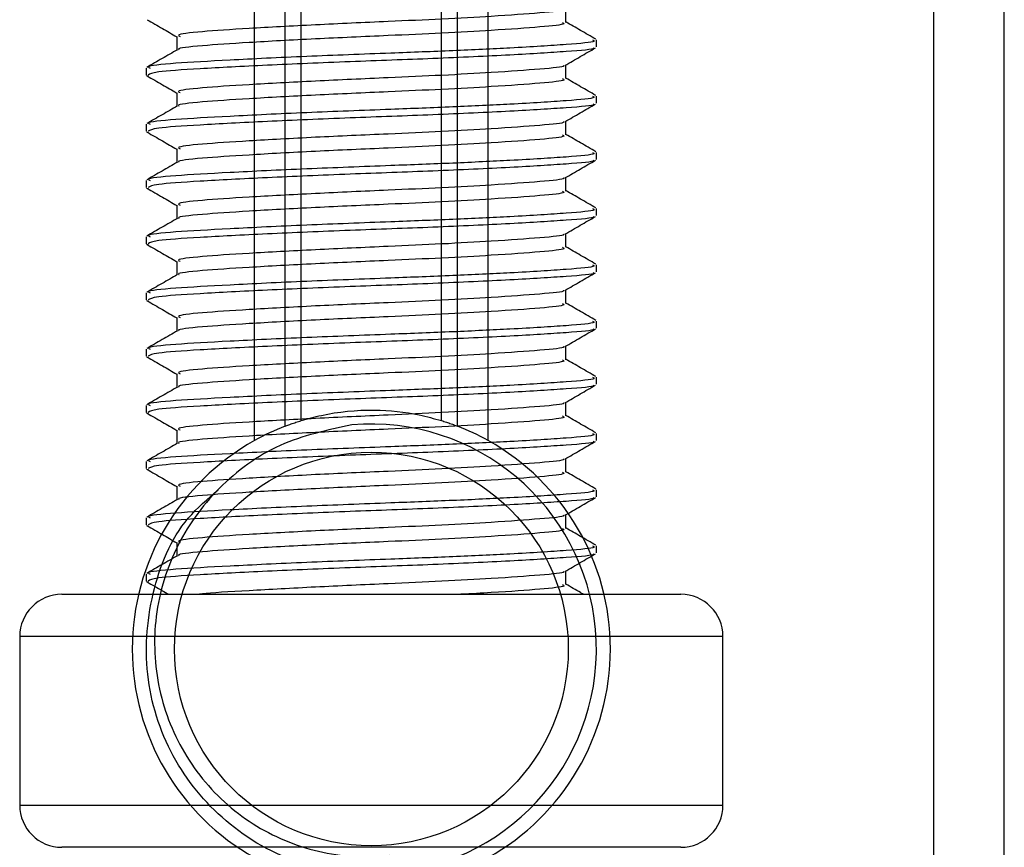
# Model space of a CAD drawing. Header units: millimetres. Extents: x 0 to 420, y 0 to 300.
# Tile 18 of 73: x 169.52 to 175, y 146.98 to 151.6. Entities that reach past the tile are written whole.
import ezdxf

# ---------------------------------------------------------------- set-up
doc = ezdxf.new("R2010")
doc.units = ezdxf.units.MM

msp = doc.modelspace()

# ---------------------------------------------------------------- linework, layer by layer
at = {"color": 7, "linetype": 'Continuous', "lineweight": 25}
for p, q in [((170.8299, 149.2512), (170.8299, 155.1371)), ((170.9997, 149.331), (170.9997, 155.1371)), ((171.0896, 149.3622), (171.0896, 155.1371)), ((171.8702, 149.3622), (171.8702, 155.1371)), ((171.9601, 149.331), (171.9601, 155.1371)), ((172.1298, 149.2512), (172.1298, 155.1371)), ((174.6122, 142.2946), (174.6122, 155.1371)), ((175.0038, 142.2946), (175.0038, 155.1371)), ((172.5633, 151.5806), (172.5633, 151.657)), ((170.3965, 151.5023), (170.3965, 151.4263)), ((172.7328, 151.4437), (172.7328, 151.4829)), ((170.227, 151.3264), (170.227, 151.2871)), ((172.5633, 151.2674), (172.5633, 151.3438)), ((170.2287, 151.2843), (170.2393, 151.2826)), ((170.3965, 151.1891), (170.3965, 151.1131)), ((172.7328, 151.1305), (172.7328, 151.1697)), ((172.5633, 150.9542), (172.5633, 151.0305)), ((170.227, 151.0131), (170.227, 150.9738)), ((170.2287, 150.9711), (170.2393, 150.9693)), ((170.3965, 150.8759), (170.3965, 150.7998)), ((172.7328, 150.8173), (172.7328, 150.8564)), ((170.227, 150.6999), (170.227, 150.6606)), ((172.5633, 150.641), (172.5633, 150.7173)), ((170.2287, 150.6579), (170.2393, 150.6561)), ((170.3965, 150.5626), (170.3965, 150.4866)), ((172.7328, 150.504), (172.7328, 150.5432)), ((170.227, 150.3867), (170.227, 150.3474)), ((172.5633, 150.3277), (172.5633, 150.4041)), ((170.2287, 150.3446), (170.2393, 150.3429)), ((170.3965, 150.2494), (170.3965, 150.1734)), ((172.7328, 150.1908), (172.7328, 150.23)), ((172.5633, 150.0145), (172.5633, 150.0908)), ((170.227, 150.0734), (170.227, 150.0341)), ((170.2287, 150.0314), (170.2393, 150.0296)), ((170.3965, 149.9362), (170.3965, 149.8601)), ((172.7328, 149.8776), (172.7328, 149.9167)), ((170.227, 149.7602), (170.227, 149.7209)), ((172.5633, 149.7013), (172.5633, 149.7776)), ((170.2287, 149.7182), (170.2393, 149.7164)), ((170.3965, 149.6229), (170.3965, 149.5469)), ((172.7328, 149.5643), (172.7328, 149.6035)), ((170.227, 149.447), (170.227, 149.4077)), ((172.5633, 149.388), (172.5633, 149.4644)), ((170.2287, 149.4049), (170.2393, 149.4032)), ((170.3965, 149.3097), (170.3965, 149.2337)), ((172.7328, 149.2511), (172.7328, 149.2903)), ((170.227, 149.1337), (170.227, 149.0944)), ((172.5633, 149.0748), (172.5633, 149.1511)), ((170.2287, 149.0917), (170.2393, 149.09)), ((170.3965, 148.9965), (170.3965, 148.9204)), ((172.7328, 148.9379), (172.7328, 148.977)), ((172.5633, 148.7616), (172.5633, 148.8379)), ((170.227, 148.8205), (170.227, 148.7812)), ((170.2287, 148.7785), (170.2393, 148.7767)), ((170.3965, 148.6832), (170.3965, 148.6072)), ((172.7328, 148.6246), (172.7328, 148.6638)), ((170.227, 148.5073), (170.227, 148.468)), ((172.5633, 148.4483), (172.5633, 148.5247)), ((170.2287, 148.4652), (170.2393, 148.4635)), ((169.7571, 148.3942), (173.2027, 148.3942)), ((169.5222, 148.1593), (169.5222, 147.2196)), ((173.4376, 148.1593), (169.5222, 148.1593)), ((173.4376, 147.2196), (173.4376, 148.1593)), ((169.5222, 147.2196), (173.4376, 147.2196)), ((169.7636, 146.9847), (169.7571, 146.9847)), ((173.2027, 146.9847), (169.7636, 146.9847))]:
    msp.add_line(p, q, dxfattribs=at)
msp.add_circle((171.4799, 148.0894), 1.0963, dxfattribs=at)
for centre, radius, start, end in [((171.4799, 148.0894), 7.8308, 310.04684, 63.25632), ((171.4799, 148.0894), 7.4271, 308.04707, 61.67591), ((171.4799, 148.0894), 1.3312, 111.1434, 119.2247), ((171.4799, 148.0894), 1.2529, 274.9742, 94.9742), ((171.4799, 148.0894), 1.3312, 60.7753, 68.8566), ((171.4799, 148.0894), 1.3312, 119.2247, 240.7753), ((171.4799, 148.0894), 1.3312, 299.2247, 60.7753), ((169.7571, 148.1593), 0.2349, 90, 180), ((173.2027, 148.1593), 0.2349, 0, 90), ((169.7571, 147.2196), 0.2349, 180, 270), ((173.2027, 147.2196), 0.2349, 270, 0)]:
    msp.add_arc(centre, radius, start, end, dxfattribs=at)
for points, knots in [([(172.5484, 151.6539), (172.5496, 151.653), (172.5592, 151.6456), (172.4285, 151.6337), (172.1865, 151.6158), (171.8801, 151.5988), (171.5423, 151.5838), (171.1585, 151.567), (170.7857, 151.5463), (170.5214, 151.5291), (170.391, 151.5137), (170.41, 151.5048), (170.415, 151.5024)], [0, 0, 0, 0, 0.017009, 0.139543, 0.265156, 0.361718, 0.455008, 0.578979, 0.706402, 0.828904, 0.954563, 1, 1, 1, 1]), ([(170.2318, 151.5958), (170.2601, 151.5794), (170.3151, 151.5476), (170.37, 151.5158), (170.3965, 151.5004)], [0, 0, 0, 0, 0.516356, 1, 1, 1, 1]), ([(172.544, 151.5807), (172.5488, 151.5781), (172.5657, 151.5689), (172.432, 151.5553), (172.1858, 151.5375), (171.8803, 151.5205), (171.5422, 151.5055), (171.1588, 151.4887), (170.7848, 151.468), (170.5243, 151.4508), (170.3962, 151.4369), (170.4084, 151.4294), (170.4098, 151.4285)], [0, 0, 0, 0, 0.049091, 0.171096, 0.296168, 0.392313, 0.485201, 0.608637, 0.73551, 0.857483, 0.9826, 1, 1, 1, 1]), ([(172.7297, 151.4865), (172.7014, 151.5029), (172.6459, 151.5351), (172.5904, 151.5672), (172.5633, 151.5829)], [0, 0, 0, 0, 0.51126, 1, 1, 1, 1]), ([(172.7104, 151.4829), (172.7161, 151.4802), (172.7358, 151.471), (172.5811, 151.4574), (172.2963, 151.4396), (171.9429, 151.4226), (171.552, 151.4077), (171.1083, 151.3908), (170.677, 151.3701), (170.3715, 151.3529), (170.2208, 151.3376), (170.2425, 151.3287), (170.2482, 151.3264)], [0, 0, 0, 0, 0.048267, 0.166987, 0.288688, 0.38224, 0.472626, 0.592737, 0.716189, 0.834877, 0.956623, 1, 1, 1, 1]), ([(170.4002, 151.4284), (170.3719, 151.412), (170.3151, 151.3792), (170.2584, 151.3463), (170.23, 151.3299)], [0, 0, 0, 0, 0.499899, 1, 1, 1, 1]), ([(172.715, 151.4392), (172.7168, 151.4381), (172.729, 151.4305), (172.5776, 151.4183), (172.2723, 151.3988), (171.836, 151.3786), (171.3534, 151.3616), (170.8867, 151.3415), (170.5105, 151.322), (170.2664, 151.3055), (170.2471, 151.293), (170.2379, 151.2871)], [0, 0, 0, 0, 0.020946, 0.143106, 0.268332, 0.394812, 0.516438, 0.642835, 0.768197, 0.890263, 1, 1, 1, 1]), ([(172.5579, 151.3407), (172.5863, 151.3571), (172.6429, 151.3899), (172.6996, 151.4227), (172.728, 151.4392)], [0, 0, 0, 0, 0.4999098, 1, 1, 1, 1]), ([(172.5484, 151.3407), (172.5496, 151.3398), (172.5592, 151.3324), (172.4285, 151.3204), (172.1865, 151.3025), (171.8801, 151.2856), (171.5423, 151.2706), (171.1585, 151.2537), (170.7857, 151.2331), (170.5214, 151.2158), (170.391, 151.2005), (170.41, 151.1916), (170.415, 151.1892)], [0, 0, 0, 0, 0.0170089, 0.1395429, 0.2651564, 0.3617182, 0.4550083, 0.5789794, 0.7064021, 0.8289037, 0.9545634, 1, 1, 1, 1]), ([(170.2318, 151.2825), (170.2601, 151.2661), (170.3151, 151.2343), (170.37, 151.2025), (170.3965, 151.1871)], [0, 0, 0, 0, 0.516356, 1, 1, 1, 1]), ([(172.544, 151.2675), (172.5488, 151.2648), (172.5657, 151.2557), (172.432, 151.2421), (172.1858, 151.2242), (171.8803, 151.2073), (171.5422, 151.1923), (171.1588, 151.1754), (170.7848, 151.1548), (170.5243, 151.1375), (170.3962, 151.1236), (170.4084, 151.1162), (170.4098, 151.1153)], [0, 0, 0, 0, 0.049091, 0.171096, 0.296168, 0.392313, 0.485201, 0.608637, 0.73551, 0.857483, 0.9826, 1, 1, 1, 1]), ([(172.7297, 151.1733), (172.7014, 151.1897), (172.6459, 151.2218), (172.5904, 151.254), (172.5633, 151.2697)], [0, 0, 0, 0, 0.51126, 1, 1, 1, 1]), ([(172.7104, 151.1697), (172.7161, 151.167), (172.7358, 151.1578), (172.5811, 151.1442), (172.2963, 151.1263), (171.9429, 151.1094), (171.552, 151.0944), (171.1083, 151.0776), (170.677, 151.0569), (170.3715, 151.0396), (170.2208, 151.0243), (170.2425, 151.0155), (170.2482, 151.0131)], [0, 0, 0, 0, 0.048267, 0.166987, 0.288688, 0.38224, 0.472626, 0.592737, 0.716189, 0.834877, 0.956623, 1, 1, 1, 1]), ([(170.4002, 151.1152), (170.3719, 151.0988), (170.3151, 151.0659), (170.2584, 151.0331), (170.23, 151.0167)], [0, 0, 0, 0, 0.499899, 1, 1, 1, 1]), ([(172.715, 151.126), (172.7168, 151.1248), (172.729, 151.1172), (172.5776, 151.1051), (172.2723, 151.0856), (171.836, 151.0654), (171.3534, 151.0484), (170.8867, 151.0282), (170.5105, 151.0088), (170.2664, 150.9922), (170.2471, 150.9797), (170.2379, 150.9738)], [0, 0, 0, 0, 0.020946, 0.143106, 0.268332, 0.394812, 0.516438, 0.642835, 0.768197, 0.890263, 1, 1, 1, 1]), ([(172.5579, 151.0274), (172.5863, 151.0438), (172.6429, 151.0767), (172.6996, 151.1095), (172.728, 151.1259)], [0, 0, 0, 0, 0.49991, 1, 1, 1, 1]), ([(172.5484, 151.0274), (172.5496, 151.0265), (172.5592, 151.0192), (172.4285, 151.0072), (172.1865, 150.9893), (171.8801, 150.9724), (171.5423, 150.9574), (171.1585, 150.9405), (170.7857, 150.9199), (170.5214, 150.9026), (170.391, 150.8873), (170.41, 150.8783), (170.415, 150.876)], [0, 0, 0, 0, 0.0170089, 0.1395429, 0.2651564, 0.3617182, 0.4550083, 0.5789794, 0.7064021, 0.8289037, 0.9545634, 1, 1, 1, 1]), ([(170.2318, 150.9693), (170.2601, 150.9529), (170.3151, 150.9211), (170.37, 150.8893), (170.3965, 150.8739)], [0, 0, 0, 0, 0.516356, 1, 1, 1, 1]), ([(172.544, 150.9542), (172.5488, 150.9516), (172.5657, 150.9424), (172.432, 150.9288), (172.1858, 150.911), (171.8803, 150.894), (171.5422, 150.8791), (171.1588, 150.8622), (170.7848, 150.8415), (170.5243, 150.8243), (170.3962, 150.8104), (170.4084, 150.803), (170.4098, 150.802)], [0, 0, 0, 0, 0.0490909, 0.1710963, 0.2961678, 0.392313, 0.4852006, 0.6086368, 0.7355098, 0.8574829, 0.9826005, 1, 1, 1, 1]), ([(172.7297, 150.86), (172.7014, 150.8765), (172.6459, 150.9086), (172.5904, 150.9407), (172.5633, 150.9564)], [0, 0, 0, 0, 0.51126, 1, 1, 1, 1]), ([(172.7104, 150.8564), (172.7161, 150.8538), (172.7358, 150.8446), (172.5811, 150.8309), (172.2963, 150.8131), (171.9429, 150.7962), (171.552, 150.7812), (171.1083, 150.7643), (170.677, 150.7437), (170.3715, 150.7264), (170.2208, 150.7111), (170.2425, 150.7022), (170.2482, 150.6999)], [0, 0, 0, 0, 0.048267, 0.166987, 0.288688, 0.38224, 0.472626, 0.592737, 0.716189, 0.834877, 0.956623, 1, 1, 1, 1]), ([(170.4002, 150.802), (170.3719, 150.7855), (170.3151, 150.7527), (170.2584, 150.7198), (170.23, 150.7034)], [0, 0, 0, 0, 0.4998987, 1, 1, 1, 1]), ([(172.715, 150.8127), (172.7168, 150.8116), (172.729, 150.804), (172.5776, 150.7918), (172.2723, 150.7724), (171.836, 150.7522), (171.3534, 150.7352), (170.8867, 150.715), (170.5105, 150.6956), (170.2664, 150.679), (170.2471, 150.6665), (170.2379, 150.6606)], [0, 0, 0, 0, 0.020946, 0.143106, 0.268332, 0.394812, 0.516438, 0.642835, 0.768197, 0.890263, 1, 1, 1, 1]), ([(172.5579, 150.7142), (172.5863, 150.7306), (172.6429, 150.7635), (172.6996, 150.7963), (172.728, 150.8127)], [0, 0, 0, 0, 0.49991, 1, 1, 1, 1]), ([(172.5484, 150.7142), (172.5496, 150.7133), (172.5592, 150.7059), (172.4285, 150.694), (172.1865, 150.6761), (171.8801, 150.6591), (171.5423, 150.6441), (171.1585, 150.6273), (170.7857, 150.6066), (170.5214, 150.5894), (170.391, 150.574), (170.41, 150.5651), (170.415, 150.5627)], [0, 0, 0, 0, 0.017009, 0.139543, 0.265156, 0.361718, 0.455008, 0.578979, 0.706402, 0.828904, 0.954563, 1, 1, 1, 1]), ([(170.2318, 150.6561), (170.2601, 150.6397), (170.3151, 150.6079), (170.37, 150.5761), (170.3965, 150.5607)], [0, 0, 0, 0, 0.516356, 1, 1, 1, 1]), ([(172.544, 150.641), (172.5488, 150.6384), (172.5657, 150.6292), (172.432, 150.6156), (172.1858, 150.5978), (171.8803, 150.5808), (171.5422, 150.5658), (171.1588, 150.549), (170.7848, 150.5283), (170.5243, 150.5111), (170.3962, 150.4972), (170.4084, 150.4897), (170.4098, 150.4888)], [0, 0, 0, 0, 0.049091, 0.171096, 0.296168, 0.392313, 0.485201, 0.608637, 0.73551, 0.857483, 0.9826, 1, 1, 1, 1]), ([(172.7297, 150.5468), (172.7014, 150.5632), (172.6459, 150.5954), (172.5904, 150.6275), (172.5633, 150.6432)], [0, 0, 0, 0, 0.5112595, 1, 1, 1, 1]), ([(172.7104, 150.5432), (172.7161, 150.5405), (172.7358, 150.5313), (172.5811, 150.5177), (172.2963, 150.4999), (171.9429, 150.4829), (171.552, 150.468), (171.1083, 150.4511), (170.677, 150.4304), (170.3715, 150.4132), (170.2208, 150.3979), (170.2425, 150.389), (170.2482, 150.3867)], [0, 0, 0, 0, 0.048267, 0.166987, 0.288688, 0.38224, 0.472626, 0.592737, 0.716189, 0.834877, 0.956623, 1, 1, 1, 1]), ([(170.4002, 150.4887), (170.3719, 150.4723), (170.3151, 150.4395), (170.2584, 150.4066), (170.23, 150.3902)], [0, 0, 0, 0, 0.499899, 1, 1, 1, 1]), ([(172.715, 150.4995), (172.7168, 150.4984), (172.729, 150.4908), (172.5776, 150.4786), (172.2723, 150.4591), (171.836, 150.4389), (171.3534, 150.4219), (170.8867, 150.4018), (170.5105, 150.3823), (170.2664, 150.3658), (170.2471, 150.3533), (170.2379, 150.3474)], [0, 0, 0, 0, 0.020946, 0.143106, 0.268332, 0.394812, 0.516438, 0.642835, 0.768197, 0.890263, 1, 1, 1, 1]), ([(172.5579, 150.401), (172.5863, 150.4174), (172.6429, 150.4502), (172.6996, 150.483), (172.728, 150.4995)], [0, 0, 0, 0, 0.4999098, 1, 1, 1, 1]), ([(172.5484, 150.401), (172.5496, 150.4001), (172.5592, 150.3927), (172.4285, 150.3807), (172.1865, 150.3628), (171.8801, 150.3459), (171.5423, 150.3309), (171.1585, 150.314), (170.7857, 150.2934), (170.5214, 150.2761), (170.391, 150.2608), (170.41, 150.2519), (170.415, 150.2495)], [0, 0, 0, 0, 0.017009, 0.139543, 0.265156, 0.361718, 0.455008, 0.578979, 0.706402, 0.828904, 0.954563, 1, 1, 1, 1]), ([(170.2318, 150.3428), (170.2601, 150.3264), (170.3151, 150.2946), (170.37, 150.2628), (170.3965, 150.2475)], [0, 0, 0, 0, 0.516356, 1, 1, 1, 1]), ([(172.544, 150.3278), (172.5488, 150.3251), (172.5657, 150.316), (172.432, 150.3024), (172.1858, 150.2845), (171.8803, 150.2676), (171.5422, 150.2526), (171.1588, 150.2357), (170.7848, 150.2151), (170.5243, 150.1978), (170.3962, 150.1839), (170.4084, 150.1765), (170.4098, 150.1756)], [0, 0, 0, 0, 0.049091, 0.171096, 0.296168, 0.392313, 0.485201, 0.608637, 0.73551, 0.857483, 0.9826, 1, 1, 1, 1]), ([(172.7297, 150.2336), (172.7014, 150.25), (172.6459, 150.2821), (172.5904, 150.3143), (172.5633, 150.33)], [0, 0, 0, 0, 0.5112595, 1, 1, 1, 1]), ([(172.7104, 150.23), (172.7161, 150.2273), (172.7358, 150.2181), (172.5811, 150.2045), (172.2963, 150.1866), (171.9429, 150.1697), (171.552, 150.1547), (171.1083, 150.1379), (170.677, 150.1172), (170.3715, 150.0999), (170.2208, 150.0846), (170.2425, 150.0758), (170.2482, 150.0734)], [0, 0, 0, 0, 0.048267, 0.166987, 0.288688, 0.38224, 0.472626, 0.592737, 0.716189, 0.834877, 0.956623, 1, 1, 1, 1]), ([(170.4002, 150.1755), (170.3719, 150.1591), (170.3151, 150.1262), (170.2584, 150.0934), (170.23, 150.077)], [0, 0, 0, 0, 0.499899, 1, 1, 1, 1]), ([(172.715, 150.1863), (172.7168, 150.1851), (172.729, 150.1775), (172.5776, 150.1654), (172.2723, 150.1459), (171.836, 150.1257), (171.3534, 150.1087), (170.8867, 150.0885), (170.5105, 150.0691), (170.2664, 150.0525), (170.2471, 150.04), (170.2379, 150.0341)], [0, 0, 0, 0, 0.020946, 0.143106, 0.268332, 0.394812, 0.516438, 0.642835, 0.768197, 0.890263, 1, 1, 1, 1]), ([(172.5579, 150.0877), (172.5863, 150.1041), (172.6429, 150.137), (172.6996, 150.1698), (172.728, 150.1862)], [0, 0, 0, 0, 0.4999098, 1, 1, 1, 1]), ([(172.5484, 150.0877), (172.5496, 150.0868), (172.5592, 150.0795), (172.4285, 150.0675), (172.1865, 150.0496), (171.8801, 150.0327), (171.5423, 150.0177), (171.1585, 150.0008), (170.7857, 149.9802), (170.5214, 149.9629), (170.391, 149.9476), (170.41, 149.9387), (170.415, 149.9363)], [0, 0, 0, 0, 0.017009, 0.139543, 0.265156, 0.361718, 0.455008, 0.578979, 0.706402, 0.828904, 0.954563, 1, 1, 1, 1]), ([(170.2318, 150.0296), (170.2601, 150.0132), (170.3151, 149.9814), (170.37, 149.9496), (170.3965, 149.9342)], [0, 0, 0, 0, 0.516356, 1, 1, 1, 1]), ([(172.544, 150.0145), (172.5488, 150.0119), (172.5657, 150.0027), (172.432, 149.9891), (172.1858, 149.9713), (171.8803, 149.9543), (171.5422, 149.9394), (171.1588, 149.9225), (170.7848, 149.9018), (170.5243, 149.8846), (170.3962, 149.8707), (170.4084, 149.8633), (170.4098, 149.8623)], [0, 0, 0, 0, 0.049091, 0.171096, 0.296168, 0.392313, 0.485201, 0.608637, 0.73551, 0.857483, 0.9826, 1, 1, 1, 1]), ([(172.7297, 149.9203), (172.7014, 149.9368), (172.6459, 149.9689), (172.5904, 150.001), (172.5633, 150.0167)], [0, 0, 0, 0, 0.51126, 1, 1, 1, 1]), ([(172.7104, 149.9167), (172.7161, 149.9141), (172.7358, 149.9049), (172.5811, 149.8912), (172.2963, 149.8734), (171.9429, 149.8565), (171.552, 149.8415), (171.1083, 149.8246), (170.677, 149.804), (170.3715, 149.7867), (170.2208, 149.7714), (170.2425, 149.7625), (170.2482, 149.7602)], [0, 0, 0, 0, 0.048267, 0.166987, 0.288688, 0.38224, 0.472626, 0.592737, 0.716189, 0.834877, 0.956623, 1, 1, 1, 1]), ([(172.715, 149.873), (172.7168, 149.8719), (172.729, 149.8643), (172.5776, 149.8521), (172.2723, 149.8327), (171.836, 149.8125), (171.3534, 149.7955), (170.8867, 149.7753), (170.5105, 149.7559), (170.2664, 149.7393), (170.2471, 149.7268), (170.2379, 149.7209)], [0, 0, 0, 0, 0.020946, 0.1431057, 0.2683321, 0.3948123, 0.5164381, 0.6428345, 0.7681974, 0.8902633, 1, 1, 1, 1]), ([(172.5579, 149.7745), (172.5863, 149.7909), (172.6429, 149.8238), (172.6996, 149.8566), (172.728, 149.873)], [0, 0, 0, 0, 0.49991, 1, 1, 1, 1]), ([(170.4002, 149.8623), (170.3719, 149.8458), (170.3151, 149.813), (170.2584, 149.7802), (170.23, 149.7637)], [0, 0, 0, 0, 0.499899, 1, 1, 1, 1]), ([(172.5484, 149.7745), (172.5496, 149.7736), (172.5592, 149.7662), (172.4285, 149.7543), (172.1865, 149.7364), (171.8801, 149.7194), (171.5423, 149.7044), (171.1585, 149.6876), (170.7857, 149.6669), (170.5214, 149.6497), (170.391, 149.6343), (170.41, 149.6254), (170.415, 149.623)], [0, 0, 0, 0, 0.017009, 0.139543, 0.265156, 0.361718, 0.455008, 0.578979, 0.706402, 0.828904, 0.954563, 1, 1, 1, 1]), ([(170.2318, 149.7164), (170.2601, 149.7), (170.3151, 149.6682), (170.37, 149.6364), (170.3965, 149.621)], [0, 0, 0, 0, 0.516356, 1, 1, 1, 1]), ([(172.7297, 149.6071), (172.7014, 149.6235), (172.6459, 149.6557), (172.5904, 149.6878), (172.5633, 149.7035)], [0, 0, 0, 0, 0.51126, 1, 1, 1, 1]), ([(172.544, 149.7013), (172.5488, 149.6987), (172.5657, 149.6895), (172.432, 149.6759), (172.1858, 149.6581), (171.8803, 149.6411), (171.5422, 149.6261), (171.1588, 149.6093), (170.7848, 149.5886), (170.5243, 149.5714), (170.3962, 149.5575), (170.4084, 149.55), (170.4098, 149.5491)], [0, 0, 0, 0, 0.049091, 0.171096, 0.296168, 0.392313, 0.485201, 0.608637, 0.73551, 0.857483, 0.9826, 1, 1, 1, 1]), ([(172.7104, 149.6035), (172.7161, 149.6008), (172.7358, 149.5916), (172.5811, 149.578), (172.2963, 149.5602), (171.9429, 149.5432), (171.552, 149.5283), (171.1083, 149.5114), (170.677, 149.4907), (170.3715, 149.4735), (170.2208, 149.4582), (170.2425, 149.4493), (170.2482, 149.447)], [0, 0, 0, 0, 0.048267, 0.166987, 0.288688, 0.38224, 0.472626, 0.592737, 0.716189, 0.834877, 0.956623, 1, 1, 1, 1]), ([(170.4002, 149.549), (170.3719, 149.5326), (170.3151, 149.4998), (170.2584, 149.4669), (170.23, 149.4505)], [0, 0, 0, 0, 0.499899, 1, 1, 1, 1]), ([(172.715, 149.5598), (172.7168, 149.5587), (172.729, 149.5511), (172.5776, 149.5389), (172.2723, 149.5194), (171.836, 149.4992), (171.3534, 149.4822), (170.8867, 149.4621), (170.5105, 149.4426), (170.2664, 149.4261), (170.2471, 149.4136), (170.2379, 149.4077)], [0, 0, 0, 0, 0.020946, 0.1431057, 0.2683321, 0.3948123, 0.5164381, 0.6428345, 0.7681974, 0.8902633, 1, 1, 1, 1]), ([(172.5579, 149.4613), (172.5863, 149.4777), (172.6429, 149.5105), (172.6996, 149.5433), (172.728, 149.5598)], [0, 0, 0, 0, 0.49991, 1, 1, 1, 1]), ([(172.5484, 149.4613), (172.5496, 149.4604), (172.5592, 149.453), (172.4285, 149.441), (172.1865, 149.4231), (171.8801, 149.4062), (171.5423, 149.3912), (171.1585, 149.3743), (170.7857, 149.3537), (170.5214, 149.3364), (170.391, 149.3211), (170.41, 149.3122), (170.415, 149.3098)], [0, 0, 0, 0, 0.017009, 0.139543, 0.265156, 0.361718, 0.455008, 0.578979, 0.706402, 0.828904, 0.954563, 1, 1, 1, 1]), ([(170.2318, 149.4031), (170.2601, 149.3867), (170.3151, 149.3549), (170.37, 149.3231), (170.3965, 149.3078)], [0, 0, 0, 0, 0.516356, 1, 1, 1, 1]), ([(172.544, 149.3881), (172.5488, 149.3854), (172.5657, 149.3763), (172.432, 149.3627), (172.1858, 149.3448), (171.8803, 149.3279), (171.5422, 149.3129), (171.1588, 149.296), (170.7848, 149.2754), (170.5243, 149.2581), (170.3962, 149.2443), (170.4084, 149.2368), (170.4098, 149.2359)], [0, 0, 0, 0, 0.049091, 0.171096, 0.296168, 0.392313, 0.485201, 0.608637, 0.73551, 0.857483, 0.9826, 1, 1, 1, 1]), ([(171.0896, 149.3622), (171.1266, 149.3725), (171.2522, 149.4076), (171.4825, 149.4302), (171.7137, 149.4055), (171.8297, 149.3734), (171.8702, 149.3622)], [0, 0, 0, 0, 0.153162, 0.520612, 0.832764, 1, 1, 1, 1]), ([(172.7297, 149.2939), (172.7014, 149.3103), (172.6459, 149.3424), (172.5904, 149.3746), (172.5633, 149.3903)], [0, 0, 0, 0, 0.51126, 1, 1, 1, 1]), ([(171.3713, 149.3376), (171.2345, 149.3088), (170.9611, 149.2512), (170.6167, 148.9987), (170.3712, 148.656), (170.2562, 148.2512), (170.2841, 147.8362), (170.4461, 147.4572), (170.7233, 147.1559), (171.082, 146.9689), (171.382, 146.9233), (171.5462, 146.9373), (171.5799, 146.9401)], [0, 0, 0, 0, 0.110299, 0.220598, 0.330897, 0.441269, 0.548939, 0.656287, 0.763697, 0.868649, 0.973047, 1, 1, 1, 1]), ([(170.9997, 149.331), (171.0029, 149.3323), (171.0127, 149.336), (171.0332, 149.3436), (171.0605, 149.353), (171.0797, 149.3591), (171.0889, 149.3619), (171.0896, 149.3622)], [0, 0, 0, 0, 0.132792, 0.403289, 0.687946, 0.976242, 1, 1, 1, 1]), ([(171.8702, 149.3622), (171.8749, 149.3607), (171.8878, 149.3567), (171.9112, 149.3489), (171.9382, 149.3394), (171.9528, 149.3338), (171.9601, 149.331)], [0, 0, 0, 0, 0.155573, 0.429784, 0.714524, 1, 1, 1, 1]), ([(172.7104, 149.2903), (172.7161, 149.2876), (172.7358, 149.2784), (172.5811, 149.2648), (172.2963, 149.2469), (171.9429, 149.23), (171.552, 149.215), (171.1083, 149.1982), (170.677, 149.1775), (170.3715, 149.1602), (170.2208, 149.1449), (170.2425, 149.1361), (170.2482, 149.1337)], [0, 0, 0, 0, 0.048267, 0.166987, 0.288688, 0.38224, 0.472626, 0.592737, 0.716189, 0.834877, 0.956623, 1, 1, 1, 1]), ([(170.4002, 149.2358), (170.3719, 149.2194), (170.3151, 149.1865), (170.2584, 149.1537), (170.23, 149.1373)], [0, 0, 0, 0, 0.499899, 1, 1, 1, 1]), ([(172.715, 149.2466), (172.7168, 149.2454), (172.729, 149.2378), (172.5776, 149.2257), (172.2723, 149.2062), (171.836, 149.186), (171.3534, 149.169), (170.8867, 149.1488), (170.5105, 149.1294), (170.2664, 149.1128), (170.2471, 149.1003), (170.2379, 149.0944)], [0, 0, 0, 0, 0.020946, 0.143106, 0.268332, 0.394812, 0.516438, 0.642835, 0.768197, 0.890263, 1, 1, 1, 1]), ([(172.5579, 149.148), (172.5863, 149.1645), (172.6429, 149.1973), (172.6996, 149.2301), (172.728, 149.2465)], [0, 0, 0, 0, 0.49991, 1, 1, 1, 1]), ([(172.5484, 149.148), (172.5496, 149.1471), (172.5592, 149.1398), (172.4285, 149.1278), (172.1865, 149.1099), (171.8801, 149.093), (171.5423, 149.078), (171.1585, 149.0611), (170.7857, 149.0405), (170.5214, 149.0232), (170.391, 149.0079), (170.41, 148.999), (170.415, 148.9966)], [0, 0, 0, 0, 0.017009, 0.139543, 0.265156, 0.361718, 0.455008, 0.578979, 0.706402, 0.828904, 0.954563, 1, 1, 1, 1]), ([(170.2318, 149.0899), (170.2601, 149.0735), (170.3151, 149.0417), (170.37, 149.0099), (170.3965, 148.9945)], [0, 0, 0, 0, 0.516356, 1, 1, 1, 1]), ([(172.544, 149.0748), (172.5488, 149.0722), (172.5657, 149.063), (172.432, 149.0494), (172.1858, 149.0316), (171.8803, 149.0146), (171.5422, 148.9997), (171.1588, 148.9828), (170.7848, 148.9622), (170.5243, 148.9449), (170.3962, 148.931), (170.4084, 148.9236), (170.4098, 148.9226)], [0, 0, 0, 0, 0.049091, 0.171096, 0.296168, 0.392313, 0.485201, 0.608637, 0.73551, 0.857483, 0.9826, 1, 1, 1, 1]), ([(172.7297, 148.9806), (172.7014, 148.9971), (172.6459, 149.0292), (172.5904, 149.0613), (172.5633, 149.077)], [0, 0, 0, 0, 0.51126, 1, 1, 1, 1]), ([(171.5885, 146.8412), (171.43, 146.8449), (171.1086, 146.8523), (170.6788, 147.0886), (170.3643, 147.4553), (170.2063, 147.9173), (170.2392, 148.3959), (170.3915, 148.7759), (170.5689, 148.9261), (170.6277, 148.9759)], [0, 0, 0, 0, 0.153257, 0.310776, 0.462218, 0.61756, 0.774366, 0.925184, 1, 1, 1, 1]), ([(172.7104, 148.977), (172.7161, 148.9744), (172.7358, 148.9652), (172.5811, 148.9515), (172.2963, 148.9337), (171.9429, 148.9168), (171.552, 148.9018), (171.1083, 148.8849), (170.677, 148.8643), (170.3715, 148.847), (170.2208, 148.8317), (170.2425, 148.8228), (170.2482, 148.8205)], [0, 0, 0, 0, 0.048267, 0.166987, 0.288688, 0.38224, 0.472626, 0.592737, 0.716189, 0.834877, 0.956623, 1, 1, 1, 1]), ([(170.4002, 148.9226), (170.3719, 148.9061), (170.3151, 148.8733), (170.2584, 148.8405), (170.23, 148.824)], [0, 0, 0, 0, 0.499899, 1, 1, 1, 1]), ([(172.715, 148.9333), (172.7168, 148.9322), (172.729, 148.9246), (172.5776, 148.9124), (172.2723, 148.893), (171.836, 148.8728), (171.3534, 148.8558), (170.8867, 148.8356), (170.5105, 148.8162), (170.2664, 148.7996), (170.2471, 148.7871), (170.2379, 148.7812)], [0, 0, 0, 0, 0.020946, 0.143106, 0.268332, 0.394812, 0.516438, 0.642835, 0.768197, 0.890263, 1, 1, 1, 1]), ([(172.5579, 148.8348), (172.5863, 148.8512), (172.6429, 148.8841), (172.6996, 148.9169), (172.728, 148.9333)], [0, 0, 0, 0, 0.49991, 1, 1, 1, 1]), ([(172.5484, 148.8348), (172.5496, 148.8339), (172.5592, 148.8265), (172.4285, 148.8146), (172.1865, 148.7967), (171.8801, 148.7797), (171.5423, 148.7647), (171.1585, 148.7479), (170.7857, 148.7272), (170.5214, 148.71), (170.391, 148.6946), (170.41, 148.6857), (170.415, 148.6834)], [0, 0, 0, 0, 0.017009, 0.139543, 0.265156, 0.361718, 0.455008, 0.578979, 0.706402, 0.828904, 0.954563, 1, 1, 1, 1]), ([(170.2318, 148.7767), (170.2601, 148.7603), (170.3151, 148.7285), (170.37, 148.6967), (170.3965, 148.6813)], [0, 0, 0, 0, 0.516356, 1, 1, 1, 1]), ([(172.544, 148.7616), (172.5488, 148.759), (172.5657, 148.7498), (172.432, 148.7362), (172.1858, 148.7184), (171.8803, 148.7014), (171.5422, 148.6864), (171.1588, 148.6696), (170.7848, 148.6489), (170.5243, 148.6317), (170.3962, 148.6178), (170.4084, 148.6103), (170.4098, 148.6094)], [0, 0, 0, 0, 0.049091, 0.171096, 0.296168, 0.392313, 0.485201, 0.608637, 0.73551, 0.857483, 0.9826, 1, 1, 1, 1]), ([(172.7297, 148.6674), (172.7014, 148.6838), (172.6459, 148.716), (172.5904, 148.7481), (172.5633, 148.7638)], [0, 0, 0, 0, 0.51126, 1, 1, 1, 1]), ([(172.7104, 148.6638), (172.7161, 148.6611), (172.7358, 148.6519), (172.5811, 148.6383), (172.2963, 148.6205), (171.9429, 148.6035), (171.552, 148.5886), (171.1083, 148.5717), (170.677, 148.551), (170.3715, 148.5338), (170.2208, 148.5185), (170.2425, 148.5096), (170.2482, 148.5073)], [0, 0, 0, 0, 0.048267, 0.166987, 0.288688, 0.38224, 0.472626, 0.592737, 0.716189, 0.834877, 0.956623, 1, 1, 1, 1]), ([(170.4002, 148.6093), (170.3719, 148.5929), (170.3151, 148.5601), (170.2584, 148.5272), (170.23, 148.5108)], [0, 0, 0, 0, 0.499899, 1, 1, 1, 1]), ([(172.715, 148.6201), (172.7168, 148.619), (172.729, 148.6114), (172.5776, 148.5992), (172.2723, 148.5797), (171.836, 148.5595), (171.3534, 148.5425), (170.8867, 148.5224), (170.5105, 148.5029), (170.2664, 148.4864), (170.2471, 148.4739), (170.2379, 148.468)], [0, 0, 0, 0, 0.020946, 0.143106, 0.268332, 0.394812, 0.516438, 0.642835, 0.768197, 0.890263, 1, 1, 1, 1]), ([(172.5579, 148.5216), (172.5863, 148.538), (172.6429, 148.5708), (172.6996, 148.6036), (172.728, 148.6201)], [0, 0, 0, 0, 0.49991, 1, 1, 1, 1]), ([(172.5484, 148.5216), (172.5496, 148.5207), (172.5592, 148.5133), (172.4285, 148.5013), (172.1866, 148.4834), (171.88, 148.4665), (171.5428, 148.4515), (171.1556, 148.4347), (170.7967, 148.4139), (170.5743, 148.402), (170.5285, 148.395), (170.5235, 148.3942)], [0, 0, 0, 0, 0.020155, 0.165353, 0.314201, 0.428623, 0.539169, 0.68607, 0.837062, 0.982222, 1, 1, 1, 1]), ([(170.2318, 148.4634), (170.2601, 148.447), (170.3, 148.424), (170.3399, 148.4009), (170.3514, 148.3942)], [0, 0, 0, 0, 0.711272, 1, 1, 1, 1]), ([(172.544, 148.4484), (172.5489, 148.4457), (172.5659, 148.4366), (172.4302, 148.423), (172.2178, 148.407), (172.0366, 148.3973), (171.9787, 148.3942)], [0, 0, 0, 0, 0.138297, 0.4820057, 0.8343523, 1, 1, 1, 1]), ([(172.6606, 148.3942), (172.6553, 148.3973), (172.6228, 148.4161), (172.5904, 148.4349), (172.5633, 148.4506)], [0, 0, 0, 0, 0.164185, 1, 1, 1, 1])]:
    msp.add_open_spline(points, degree=3, knots=knots, dxfattribs=at)

doc.saveas('drawing.dxf')
